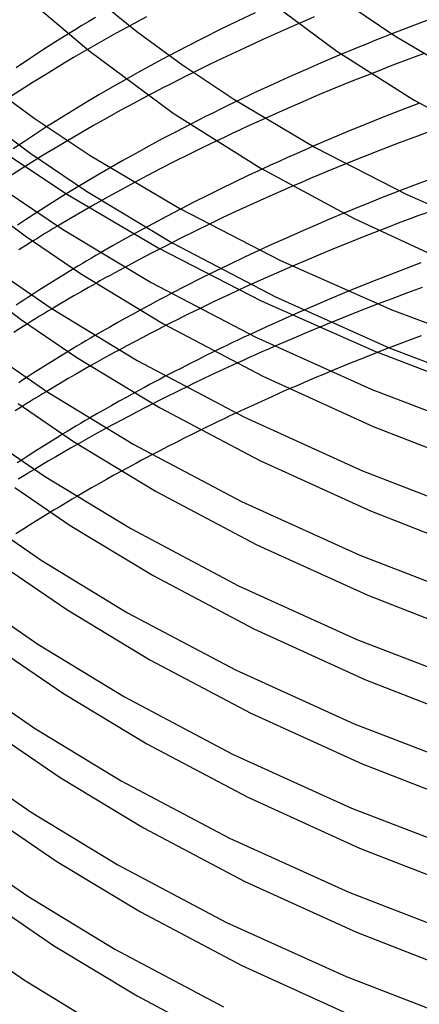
# Model space of a CAD drawing. Header units: millimetres. Extents: x -200 to 200, y -101 to 238.
# Tile 15 of 65: x -147 to -112, y 16 to 103. Entities that reach past the tile are written whole.
import ezdxf

# ---------------------------------------------------------------- set-up
doc = ezdxf.new("R2010")
doc.units = ezdxf.units.MM
doc.layers.add('HIDDEN', color=7, linetype='Continuous')
doc.layers.add('THICK', color=7, linetype='Continuous')

msp = doc.modelspace()

# ---------------------------------------------------------------- linework, layer by layer
at = {"layer": 'HIDDEN'}
for p, q in [((-140.317, 103.669), (-140.923, 103.308)), ((-120.851, 103.717), (-121.567, 103.411)), ((-142.123, 102.579), (-142.718, 102.213)), ((-141.525, 102.944), (-142.123, 102.579)), ((-140.923, 103.308), (-141.525, 102.944)), ((-137.907, 102.576), (-138.535, 102.229)), ((-137.271, 102.923), (-137.907, 102.576)), ((-121.567, 103.411), (-122.282, 103.103)), ((-139.16, 101.88), (-139.783, 101.529)), ((-138.535, 102.229), (-139.16, 101.88)), ((-114.712, 101.915), (-115.471, 101.612)), ((-113.946, 102.218), (-114.712, 101.915)), ((-140.403, 101.176), (-141.02, 100.82)), ((-139.783, 101.529), (-140.403, 101.176)), ((-116.968, 101.004), (-117.706, 100.699)), ((-116.223, 101.308), (-116.968, 101.004)), ((-115.471, 101.612), (-116.223, 101.308)), ((-134.413, 99.92), (-135.072, 99.566)), ((-133.746, 100.275), (-134.413, 99.92)), ((-117.706, 100.699), (-118.444, 100.391)), ((-111.888, 100.165), (-112.68, 99.867)), ((-111.091, 100.46), (-111.888, 100.165)), ((-135.721, 99.213), (-136.36, 98.861)), ((-135.072, 99.566), (-135.721, 99.213)), ((-114.254, 99.266), (-115.034, 98.964)), ((-113.47, 99.567), (-114.254, 99.266)), ((-112.68, 99.867), (-113.47, 99.567)), ((-136.992, 98.51), (-137.621, 98.156)), ((-136.36, 98.861), (-136.992, 98.51)), ((-132.292, 98.434), (-132.971, 98.091)), ((-131.611, 98.774), (-132.292, 98.434)), ((-115.034, 98.964), (-115.808, 98.661)), ((-134.315, 97.403), (-134.979, 97.058)), ((-133.645, 97.748), (-134.315, 97.403)), ((-132.971, 98.091), (-133.645, 97.748)), ((-134.979, 97.058), (-135.637, 96.712)), ((-129.129, 95.539), (-129.826, 95.194)), ((-128.43, 95.881), (-129.129, 95.539)), ((-127.729, 96.22), (-128.43, 95.881)), ((-150.696, 95.023), (-146.155, 91.617)), ((-130.52, 94.848), (-131.21, 94.499)), ((-129.826, 95.194), (-130.52, 94.848)), ((-125.228, 94.69), (-125.973, 94.352)), ((-144.66, 93.932), (-145.644, 93.296)), ((-131.21, 94.499), (-131.896, 94.149)), ((-126.712, 94.014), (-127.444, 93.676)), ((-125.973, 94.352), (-126.712, 94.014)), ((-145.644, 93.296), (-146.644, 92.638)), ((-128.882, 93), (-129.589, 92.663)), ((-128.167, 93.338), (-128.882, 93)), ((-127.444, 93.676), (-128.167, 93.338)), ((-146.644, 92.638), (-147.65, 91.964)), ((-143.9, 92.048), (-144.965, 91.4)), ((-142.819, 92.694), (-143.9, 92.048)), ((-120.947, 92.209), (-121.715, 91.874)), ((-146.155, 91.617), (-141.122, 88.202)), ((-144.965, 91.4), (-146.011, 90.751)), ((-123.238, 91.199), (-123.991, 90.859)), ((-122.479, 91.537), (-123.238, 91.199)), ((-121.715, 91.874), (-122.479, 91.537)), ((-146.011, 90.751), (-147.037, 90.103)), ((-139.022, 90.281), (-140.135, 89.634)), ((-124.738, 90.52), (-125.477, 90.179)), ((-123.991, 90.859), (-124.738, 90.52)), ((-118.846, 90.32), (-119.638, 89.993)), ((-118.046, 90.645), (-118.846, 90.32)), ((-147.037, 90.103), (-148.054, 89.448)), ((-140.135, 89.634), (-141.236, 88.983)), ((-120.428, 89.663), (-121.218, 89.33)), ((-119.638, 89.993), (-120.428, 89.663)), ((-141.236, 88.983), (-142.325, 88.326)), ((-136.853, 88.978), (-138.036, 88.339)), ((-122.005, 88.995), (-122.789, 88.657)), ((-121.218, 89.33), (-122.005, 88.995)), ((-143.402, 87.664), (-144.466, 86.997)), ((-142.325, 88.326), (-143.402, 87.664)), ((-141.122, 88.202), (-133.44, 83.579)), ((-139.189, 87.704), (-140.331, 87.062)), ((-138.036, 88.339), (-139.189, 87.704)), ((-114.114, 87.906), (-114.956, 87.574)), ((-113.266, 88.236), (-114.114, 87.906)), ((-144.466, 86.997), (-145.529, 86.317)), ((-140.331, 87.062), (-141.464, 86.414)), ((-116.615, 86.909), (-117.432, 86.576)), ((-115.79, 87.242), (-116.615, 86.909)), ((-114.956, 87.574), (-115.79, 87.242)), ((-141.464, 86.414), (-142.586, 85.761)), ((-133.997, 85.966), (-135.222, 85.314)), ((-132.747, 86.619), (-133.997, 85.966)), ((-117.432, 86.576), (-118.241, 86.242)), ((-111.638, 86.002), (-112.514, 85.676)), ((-110.759, 86.325), (-111.638, 86.002)), ((-142.586, 85.761), (-143.695, 85.103)), ((-135.222, 85.314), (-136.417, 84.665)), ((-130.222, 85.257), (-131.503, 84.632)), ((-114.252, 85.018), (-115.113, 84.686)), ((-113.385, 85.348), (-114.252, 85.018)), ((-112.514, 85.676), (-113.385, 85.348)), ((-136.417, 84.665), (-137.583, 84.02)), ((-131.503, 84.632), (-132.778, 83.999)), ((-146.521, 83.371), (-147.128, 82.987)), ((-145.907, 83.754), (-146.521, 83.371)), ((-138.734, 83.369), (-139.874, 82.714)), ((-137.583, 84.02), (-138.734, 83.369)), ((-134.041, 83.359), (-135.288, 82.716)), ((-132.778, 83.999), (-134.041, 83.359)), ((-133.44, 83.579), (-124.31, 78.811)), ((-135.288, 82.716), (-136.514, 82.072)), ((-125.721, 82.961), (-127.074, 82.328)), ((-136.514, 82.072), (-137.715, 81.429)), ((-128.398, 81.696), (-129.714, 81.055)), ((-127.074, 82.328), (-128.398, 81.696)), ((-122.781, 81.547), (-124.216, 80.92)), ((-142.907, 80.905), (-143.53, 80.522)), ((-142.28, 81.287), (-142.907, 80.905)), ((-129.714, 81.055), (-131.022, 80.405)), ((-124.216, 80.92), (-125.635, 80.289)), ((-144.15, 80.136), (-144.765, 79.749)), ((-143.53, 80.522), (-144.15, 80.136)), ((-140.291, 80.007), (-140.948, 79.635)), ((-131.022, 80.405), (-132.317, 79.748)), ((-125.635, 80.289), (-127.033, 79.654)), ((-145.378, 79.359), (-145.999, 78.958)), ((-144.765, 79.749), (-145.378, 79.359)), ((-142.251, 78.884), (-142.897, 78.506)), ((-141.601, 79.26), (-142.251, 78.884)), ((-140.948, 79.635), (-141.601, 79.26)), ((-132.317, 79.748), (-133.593, 79.088)), ((-128.407, 79.018), (-129.75, 78.383)), ((-127.033, 79.654), (-128.407, 79.018)), ((-117.816, 79.3), (-119.308, 78.679)), ((-143.538, 78.127), (-144.175, 77.747)), ((-142.897, 78.506), (-143.538, 78.127)), ((-129.75, 78.383), (-131.076, 77.743)), ((-124.31, 78.811), (-114.205, 74.275)), ((-120.793, 78.048), (-122.266, 77.408)), ((-119.308, 78.679), (-120.793, 78.048)), ((-115.174, 78.17), (-116.76, 77.554)), ((-137.035, 77.243), (-137.71, 76.869)), ((-136.353, 77.617), (-137.035, 77.243)), ((-122.266, 77.408), (-123.723, 76.762)), ((-116.76, 77.554), (-118.323, 76.935)), ((-146.376, 76.4), (-146.988, 76.017)), ((-138.38, 76.493), (-139.045, 76.115)), ((-137.71, 76.869), (-138.38, 76.493)), ((-134.032, 76.27), (-134.747, 75.905)), ((-123.723, 76.762), (-125.159, 76.113)), ((-119.857, 76.314), (-121.369, 75.689)), ((-118.323, 76.935), (-119.857, 76.314)), ((-146.988, 76.017), (-147.593, 75.634)), ((-139.707, 75.736), (-140.364, 75.355)), ((-139.045, 76.115), (-139.707, 75.736)), ((-135.455, 75.538), (-136.157, 75.171)), ((-134.747, 75.905), (-135.455, 75.538)), ((-125.159, 76.113), (-126.568, 75.462)), ((-121.369, 75.689), (-122.875, 75.052)), ((-136.852, 74.804), (-137.539, 74.438)), ((-136.157, 75.171), (-136.852, 74.804)), ((-122.875, 75.052), (-124.371, 74.406)), ((-113.013, 74.713), (-114.658, 74.081)), ((-111.348, 75.338), (-113.013, 74.713)), ((-142.758, 73.931), (-143.383, 73.549)), ((-137.539, 74.438), (-138.216, 74.073)), ((-129.757, 73.935), (-130.493, 73.572)), ((-114.658, 74.081), (-116.28, 73.444)), ((-114.205, 74.275), (-103.153, 70.036)), ((-144.62, 72.781), (-145.233, 72.394)), ((-144.004, 73.166), (-144.62, 72.781)), ((-143.383, 73.549), (-144.004, 73.166)), ((-131.954, 72.839), (-132.678, 72.471)), ((-131.226, 73.207), (-131.954, 72.839)), ((-130.493, 73.572), (-131.226, 73.207)), ((-127.75, 72.896), (-128.527, 72.539)), ((-117.873, 72.803), (-119.436, 72.161)), ((-116.28, 73.444), (-117.873, 72.803)), ((-145.847, 72.002), (-146.469, 71.599)), ((-145.233, 72.394), (-145.847, 72.002)), ((-142.088, 71.905), (-142.736, 71.528)), ((-141.436, 72.28), (-142.088, 71.905)), ((-140.78, 72.652), (-141.436, 72.28)), ((-133.396, 72.101), (-134.107, 71.73)), ((-132.678, 72.471), (-133.396, 72.101)), ((-129.295, 72.182), (-130.054, 71.826)), ((-128.527, 72.539), (-129.295, 72.182)), ((-143.38, 71.15), (-144.02, 70.771)), ((-142.736, 71.528), (-143.38, 71.15)), ((-131.547, 71.112), (-132.29, 70.75)), ((-130.803, 71.469), (-131.547, 71.112)), ((-130.054, 71.826), (-130.803, 71.469)), ((-144.02, 70.771), (-144.654, 70.391)), ((-136.852, 70.261), (-137.531, 69.887)), ((-123.891, 70.247), (-124.692, 69.89)), ((-123.084, 70.603), (-123.891, 70.247)), ((-138.204, 69.512), (-138.873, 69.136)), ((-137.531, 69.887), (-138.204, 69.512)), ((-135.202, 69.295), (-135.913, 68.93)), ((-125.486, 69.532), (-126.273, 69.173)), ((-124.692, 69.89), (-125.486, 69.532)), ((-146.845, 69.046), (-147.455, 68.663)), ((-140.198, 68.378), (-140.854, 67.996)), ((-139.538, 68.758), (-140.198, 68.378)), ((-138.873, 69.136), (-139.538, 68.758)), ((-136.618, 68.564), (-137.317, 68.198)), ((-135.913, 68.93), (-136.618, 68.564)), ((-127.052, 68.814), (-127.822, 68.455)), ((-126.273, 69.173), (-127.052, 68.814)), ((-138.009, 67.832), (-138.692, 67.466)), ((-137.317, 68.198), (-138.009, 67.832)), ((-138.692, 67.466), (-139.366, 67.102)), ((-130.968, 66.943), (-131.7, 66.581)), ((-144.476, 65.81), (-145.09, 65.425)), ((-143.858, 66.193), (-144.476, 65.81)), ((-143.236, 66.574), (-143.858, 66.193)), ((-133.153, 65.849), (-133.872, 65.482)), ((-132.429, 66.216), (-133.153, 65.849)), ((-131.7, 66.581), (-132.429, 66.216)), ((-145.7, 65.039), (-146.315, 64.645)), ((-145.09, 65.425), (-145.7, 65.039)), ((-143.196, 64.954), (-143.841, 64.579)), ((-142.547, 65.327), (-143.196, 64.954)), ((-141.895, 65.699), (-142.547, 65.327)), ((-134.585, 65.113), (-135.291, 64.744)), ((-133.872, 65.482), (-134.585, 65.113)), ((-146.315, 64.645), (-146.938, 64.24)), ((-144.483, 64.203), (-145.12, 63.824)), ((-143.841, 64.579), (-144.483, 64.203)), ((-145.12, 63.824), (-145.754, 63.444)), ((-137.999, 63.291), (-138.675, 62.918)), ((-139.346, 62.544), (-140.012, 62.168)), ((-138.675, 62.918), (-139.346, 62.544)), ((-141.332, 61.411), (-141.986, 61.031)), ((-140.674, 61.791), (-141.332, 61.411)), ((-140.012, 62.168), (-140.674, 61.791)), ((-144.33, 59.63), (-144.95, 59.249)), ((-145.567, 58.868), (-146.179, 58.484)), ((-144.95, 59.249), (-145.567, 58.868)), ((-146.787, 58.099), (-147.4, 57.706)), ((-146.179, 58.484), (-146.787, 58.099))]:
    msp.add_line(p, q, dxfattribs=at)
at = {"layer": 'THICK'}
for p, q in [((-140.33, 105.422), (-136.642, 102.434)), ((-125.512, 105.628), (-118.841, 100.661)), ((-145.117, 104.302), (-140.905, 100.727)), ((-117.69, 104.723), (-113.678, 102.047)), ((-135.787, 103.721), (-137.271, 102.923)), ((-126.118, 104.089), (-127.676, 103.346)), ((-110.682, 103.472), (-112.325, 102.848)), ((-129.221, 102.592), (-130.753, 101.825)), ((-127.676, 103.346), (-129.221, 102.592)), ((-122.282, 103.103), (-123.904, 102.391)), ((-112.325, 102.848), (-113.946, 102.218)), ((-142.718, 102.213), (-143.868, 101.493)), ((-136.642, 102.434), (-132.545, 99.422)), ((-130.753, 101.825), (-132.264, 101.052)), ((-125.504, 101.674), (-127.074, 100.953)), ((-123.904, 102.391), (-125.504, 101.674)), ((-113.678, 102.047), (-107.242, 98.236)), ((-143.868, 101.493), (-145.019, 100.757)), ((-141.02, 100.82), (-142.261, 100.096)), ((-132.264, 101.052), (-133.746, 100.275)), ((-127.074, 100.953), (-128.609, 100.233)), ((-146.193, 99.987), (-147.377, 99.194)), ((-145.019, 100.757), (-146.193, 99.987)), ((-142.261, 100.096), (-143.484, 99.366)), ((-140.905, 100.727), (-133.406, 95.162)), ((-128.609, 100.233), (-130.113, 99.51)), ((-118.444, 100.391), (-120.046, 99.711)), ((-118.841, 100.661), (-111.968, 96.321)), ((-143.484, 99.366), (-144.687, 98.634)), ((-132.545, 99.422), (-128.022, 96.405)), ((-130.113, 99.51), (-131.611, 98.774)), ((-120.046, 99.711), (-121.634, 99.021)), ((-144.687, 98.634), (-145.867, 97.902)), ((-137.621, 98.156), (-138.83, 97.467)), ((-123.203, 98.324), (-124.746, 97.623)), ((-121.634, 99.021), (-123.203, 98.324)), ((-115.808, 98.661), (-117.427, 98.016)), ((-150.281, 98.017), (-145.771, 94.702)), ((-145.867, 97.902), (-147.022, 97.169)), ((-138.83, 97.467), (-140.024, 96.771)), ((-124.746, 97.623), (-126.256, 96.921)), ((-119.014, 97.369), (-120.584, 96.714)), ((-117.427, 98.016), (-119.014, 97.369)), ((-147.022, 97.169), (-148.17, 96.425)), ((-140.024, 96.771), (-141.204, 96.07)), ((-135.637, 96.712), (-136.888, 96.046)), ((-128.022, 96.405), (-120.768, 92.11)), ((-126.256, 96.921), (-127.729, 96.22)), ((-120.584, 96.714), (-122.147, 96.048)), ((-141.204, 96.07), (-142.37, 95.363)), ((-136.888, 96.046), (-138.109, 95.382)), ((-122.147, 96.048), (-123.697, 95.372)), ((-111.488, 96.041), (-113.123, 95.415)), ((-111.968, 96.321), (-104.535, 92.288)), ((-145.771, 94.702), (-140.794, 91.381)), ((-143.522, 94.651), (-144.66, 93.932)), ((-142.37, 95.363), (-143.522, 94.651)), ((-139.302, 94.721), (-140.486, 94.052)), ((-138.109, 95.382), (-139.302, 94.721)), ((-133.406, 95.162), (-125.679, 90.297)), ((-123.697, 95.372), (-125.228, 94.69)), ((-114.736, 94.784), (-116.32, 94.149)), ((-113.123, 95.415), (-114.736, 94.784)), ((-140.486, 94.052), (-141.659, 93.376)), ((-131.896, 94.149), (-133.145, 93.503)), ((-116.32, 94.149), (-117.873, 93.513)), ((-141.659, 93.376), (-142.819, 92.694)), ((-133.145, 93.503), (-134.372, 92.856)), ((-117.873, 93.513), (-119.414, 92.866)), ((-111.675, 93.116), (-113.298, 92.507)), ((-110.039, 93.717), (-111.675, 93.116)), ((-135.571, 92.211), (-136.738, 91.57)), ((-134.372, 92.856), (-135.571, 92.211)), ((-130.826, 92.063), (-132.058, 91.455)), ((-129.589, 92.663), (-130.826, 92.063)), ((-119.414, 92.866), (-120.947, 92.209)), ((-120.768, 92.11), (-112.624, 87.927)), ((-113.298, 92.507), (-114.904, 91.891)), ((-148.066, 91.425), (-142.94, 88.006)), ((-140.794, 91.381), (-132.811, 86.655)), ((-136.738, 91.57), (-137.886, 90.928)), ((-132.058, 91.455), (-133.281, 90.84)), ((-116.489, 91.27), (-118.046, 90.645)), ((-114.904, 91.891), (-116.489, 91.27)), ((-137.886, 90.928), (-139.022, 90.281)), ((-133.281, 90.84), (-134.49, 90.221)), ((-125.679, 90.297), (-117.295, 85.763)), ((-135.683, 89.599), (-136.853, 88.978)), ((-134.49, 90.221), (-135.683, 89.599)), ((-126.724, 89.597), (-127.946, 89.015)), ((-125.477, 90.179), (-126.724, 89.597)), ((-110.106, 89.432), (-111.694, 88.837)), ((-127.946, 89.015), (-129.159, 88.426)), ((-122.789, 88.657), (-124.071, 88.096)), ((-111.694, 88.837), (-113.266, 88.236)), ((-148.433, 88.329), (-143.26, 84.821)), ((-142.94, 88.006), (-134.744, 83.153)), ((-130.366, 87.829), (-131.563, 87.226)), ((-129.159, 88.426), (-130.366, 87.829)), ((-124.071, 88.096), (-125.339, 87.531)), ((-112.624, 87.927), (-103.623, 83.934)), ((-151.03, 87.575), (-146.583, 84.235)), ((-131.563, 87.226), (-132.747, 86.619)), ((-126.591, 86.963), (-127.824, 86.394)), ((-125.339, 87.531), (-126.591, 86.963)), ((-145.868, 86.097), (-146.21, 85.874)), ((-145.529, 86.317), (-145.868, 86.097)), ((-132.811, 86.655), (-123.852, 82.054)), ((-127.824, 86.394), (-129.034, 85.826)), ((-118.241, 86.242), (-119.513, 85.709)), ((-146.897, 85.421), (-147.241, 85.192)), ((-146.553, 85.649), (-146.897, 85.421)), ((-146.21, 85.874), (-146.553, 85.649)), ((-143.695, 85.103), (-144.069, 84.879)), ((-129.034, 85.826), (-130.222, 85.257)), ((-120.779, 85.168), (-122.035, 84.621)), ((-119.513, 85.709), (-120.779, 85.168)), ((-117.295, 85.763), (-107.936, 81.411)), ((-146.583, 84.235), (-141.664, 80.885)), ((-145.178, 84.204), (-145.544, 83.979)), ((-144.81, 84.429), (-145.178, 84.204)), ((-144.44, 84.654), (-144.81, 84.429)), ((-144.069, 84.879), (-144.44, 84.654)), ((-143.26, 84.821), (-135.377, 80.079)), ((-122.035, 84.621), (-123.28, 84.07)), ((-116.43, 84.171), (-117.729, 83.653)), ((-115.113, 84.686), (-116.43, 84.171)), ((-145.544, 83.979), (-145.907, 83.754)), ((-124.51, 83.516), (-125.721, 82.961)), ((-123.28, 84.07), (-124.51, 83.516)), ((-117.729, 83.653), (-119.008, 83.134)), ((-140.279, 82.478), (-140.682, 82.241)), ((-139.874, 82.714), (-140.279, 82.478)), ((-134.744, 83.153), (-125.576, 78.445)), ((-120.27, 82.613), (-121.529, 82.083)), ((-119.008, 83.134), (-120.27, 82.613)), ((-141.883, 81.527), (-142.28, 81.287)), ((-141.484, 81.765), (-141.883, 81.527)), ((-141.084, 82.004), (-141.484, 81.765)), ((-140.682, 82.241), (-141.084, 82.004)), ((-123.852, 82.054), (-113.95, 77.661)), ((-121.529, 82.083), (-122.781, 81.547)), ((-111.367, 81.834), (-112.688, 81.333)), ((-149.494, 81.402), (-144.247, 77.794)), ((-141.664, 80.885), (-134.338, 76.445)), ((-139.015, 80.719), (-139.441, 80.483)), ((-138.586, 80.955), (-139.015, 80.719)), ((-138.153, 81.191), (-138.586, 80.955)), ((-137.715, 81.429), (-138.153, 81.191)), ((-113.996, 80.829), (-115.289, 80.321)), ((-112.688, 81.333), (-113.996, 80.829)), ((-151.345, 80.112), (-146.89, 76.766)), ((-139.867, 80.245), (-140.291, 80.007)), ((-139.441, 80.483), (-139.867, 80.245)), ((-135.377, 80.079), (-126.06, 75.214)), ((-116.563, 79.811), (-117.816, 79.3)), ((-115.289, 80.321), (-116.563, 79.811)), ((-145.999, 78.958), (-146.338, 78.738)), ((-133.593, 79.088), (-134.063, 78.843)), ((-112.572, 79.15), (-113.878, 78.662)), ((-111.259, 79.633), (-112.572, 79.15)), ((-147.019, 78.29), (-147.361, 78.063)), ((-146.678, 78.515), (-147.019, 78.29)), ((-146.338, 78.738), (-146.678, 78.515)), ((-135.449, 78.106), (-135.903, 77.861)), ((-134.991, 78.351), (-135.449, 78.106)), ((-134.529, 78.597), (-134.991, 78.351)), ((-134.063, 78.843), (-134.529, 78.597)), ((-125.576, 78.445), (-115.472, 73.962)), ((-113.878, 78.662), (-115.174, 78.17)), ((-144.917, 77.298), (-145.285, 77.074)), ((-144.547, 77.523), (-144.917, 77.298)), ((-144.175, 77.747), (-144.547, 77.523)), ((-144.247, 77.794), (-136.612, 73.138)), ((-135.903, 77.861), (-136.353, 77.617)), ((-132.067, 77.257), (-132.561, 77.011)), ((-131.572, 77.5), (-132.067, 77.257)), ((-131.076, 77.743), (-131.572, 77.5)), ((-113.95, 77.661), (-103.157, 73.552)), ((-146.89, 76.766), (-141.962, 73.41)), ((-146.015, 76.625), (-146.376, 76.4)), ((-145.651, 76.849), (-146.015, 76.625)), ((-145.285, 77.074), (-145.651, 76.849)), ((-134.338, 76.445), (-125.422, 71.73)), ((-133.544, 76.518), (-134.032, 76.27)), ((-133.053, 76.765), (-133.544, 76.518)), ((-132.561, 77.011), (-133.053, 76.765)), ((-126.568, 75.462), (-127.109, 75.208)), ((-141.568, 74.646), (-141.966, 74.408)), ((-141.169, 74.883), (-141.568, 74.646)), ((-140.767, 75.119), (-141.169, 74.883)), ((-140.364, 75.355), (-140.767, 75.119)), ((-128.174, 74.702), (-128.703, 74.449)), ((-127.644, 74.955), (-128.174, 74.702)), ((-127.109, 75.208), (-127.644, 74.955)), ((-126.06, 75.214), (-115.782, 70.599)), ((-149.803, 73.935), (-144.546, 70.32)), ((-142.363, 74.17), (-142.758, 73.931)), ((-141.966, 74.408), (-142.363, 74.17)), ((-138.651, 73.836), (-139.081, 73.6)), ((-138.216, 74.073), (-138.651, 73.836)), ((-129.23, 74.193), (-129.757, 73.935)), ((-128.703, 74.449), (-129.23, 74.193)), ((-126.074, 73.654), (-126.636, 73.402)), ((-125.509, 73.905), (-126.074, 73.654)), ((-124.941, 74.156), (-125.509, 73.905)), ((-124.371, 74.406), (-124.941, 74.156)), ((-115.472, 73.962), (-104.484, 69.779)), ((-141.962, 73.41), (-134.621, 68.961)), ((-140.357, 72.891), (-140.78, 72.652)), ((-139.933, 73.128), (-140.357, 72.891)), ((-139.508, 73.365), (-139.933, 73.128)), ((-139.081, 73.6), (-139.508, 73.365)), ((-136.612, 73.138), (-127.069, 68.083)), ((-127.195, 73.149), (-127.75, 72.896)), ((-126.636, 73.402), (-127.195, 73.149)), ((-120.048, 71.905), (-120.659, 71.648)), ((-119.436, 72.161), (-120.048, 71.905)), ((-146.806, 71.379), (-147.145, 71.156)), ((-146.469, 71.599), (-146.806, 71.379)), ((-135.498, 70.994), (-135.954, 70.749)), ((-135.038, 71.239), (-135.498, 70.994)), ((-134.574, 71.484), (-135.038, 71.239)), ((-134.107, 71.73), (-134.574, 71.484)), ((-125.422, 71.73), (-115.606, 67.257)), ((-121.875, 71.128), (-122.481, 70.866)), ((-121.268, 71.389), (-121.875, 71.128)), ((-120.659, 71.648), (-121.268, 71.389)), ((-145.025, 70.167), (-145.393, 69.943)), ((-144.654, 70.391), (-145.025, 70.167)), ((-144.546, 70.32), (-136.896, 65.654)), ((-136.405, 70.504), (-136.852, 70.261)), ((-135.954, 70.749), (-136.405, 70.504)), ((-133.266, 70.269), (-133.753, 70.027)), ((-132.779, 70.51), (-133.266, 70.269)), ((-132.29, 70.75), (-132.779, 70.51)), ((-122.481, 70.866), (-123.084, 70.603)), ((-115.782, 70.599), (-104.568, 66.294)), ((-147.197, 69.297), (-142.259, 65.935)), ((-146.486, 69.27), (-146.845, 69.046)), ((-146.124, 69.494), (-146.486, 69.27)), ((-145.76, 69.719), (-146.124, 69.494)), ((-145.393, 69.943), (-145.76, 69.719)), ((-134.721, 69.539), (-135.202, 69.295)), ((-134.238, 69.784), (-134.721, 69.539)), ((-133.753, 70.027), (-134.238, 69.784)), ((-134.621, 68.961), (-125.688, 64.237)), ((-127.822, 68.455), (-128.354, 68.205)), ((-141.654, 67.525), (-142.052, 67.288)), ((-141.255, 67.761), (-141.654, 67.525)), ((-140.854, 67.996), (-141.255, 67.761)), ((-129.404, 67.704), (-129.926, 67.452)), ((-128.881, 67.954), (-129.404, 67.704)), ((-128.354, 68.205), (-128.881, 67.954)), ((-127.069, 68.083), (-116.571, 63.323)), ((-142.843, 66.813), (-143.236, 66.574)), ((-142.448, 67.051), (-142.843, 66.813)), ((-142.052, 67.288), (-142.448, 67.051)), ((-140.219, 66.635), (-140.64, 66.402)), ((-139.795, 66.868), (-140.219, 66.635)), ((-139.366, 67.102), (-139.795, 66.868)), ((-130.448, 67.198), (-130.968, 66.943)), ((-129.926, 67.452), (-130.448, 67.198)), ((-115.606, 67.257), (-104.873, 63.059)), ((-150.112, 66.467), (-144.845, 62.845)), ((-142.259, 65.935), (-134.905, 61.477)), ((-141.478, 65.934), (-141.895, 65.699)), ((-141.06, 66.168), (-141.478, 65.934)), ((-140.64, 66.402), (-141.06, 66.168)), ((-136.896, 65.654), (-127.334, 60.589)), ((-146.938, 64.24), (-147.274, 64.02)), ((-136.664, 64.015), (-137.113, 63.773)), ((-136.21, 64.258), (-136.664, 64.015)), ((-135.753, 64.501), (-136.21, 64.258)), ((-135.291, 64.744), (-135.753, 64.501)), ((-125.688, 64.237), (-115.854, 59.755)), ((-146.117, 63.225), (-146.478, 63.005)), ((-145.754, 63.444), (-146.117, 63.225)), ((-137.559, 63.532), (-137.999, 63.291)), ((-137.113, 63.773), (-137.559, 63.532)), ((-116.571, 63.323), (-105.084, 58.886)), ((-146.838, 62.784), (-147.197, 62.564)), ((-146.478, 63.005), (-146.838, 62.784)), ((-144.845, 62.845), (-137.18, 58.171)), ((-147.504, 61.828), (-142.556, 58.459)), ((-134.905, 61.477), (-125.955, 56.744)), ((-142.774, 60.566), (-143.165, 60.333)), ((-142.381, 60.799), (-142.774, 60.566)), ((-141.986, 61.031), (-142.381, 60.799)), ((-127.334, 60.589), (-116.814, 55.819)), ((-143.943, 59.865), (-144.33, 59.63)), ((-143.555, 60.099), (-143.943, 59.865)), ((-143.165, 60.333), (-143.555, 60.099)), ((-115.854, 59.755), (-105.101, 55.549)), ((-150.422, 59), (-145.144, 55.371)), ((-142.556, 58.459), (-135.189, 53.993)), ((-137.18, 58.171), (-127.598, 53.095)), ((-125.955, 56.744), (-116.102, 52.253)), ((-145.144, 55.371), (-137.464, 50.687)), ((-116.814, 55.819), (-105.303, 51.372)), ((-147.811, 54.359), (-142.854, 50.984)), ((-135.189, 53.993), (-126.222, 49.251)), ((-127.598, 53.095), (-117.057, 48.315)), ((-116.102, 52.253), (-105.329, 48.039)), ((-150.731, 51.533), (-145.442, 47.896)), ((-142.854, 50.984), (-135.473, 46.51)), ((-137.464, 50.687), (-127.863, 45.601)), ((-126.222, 49.251), (-116.351, 44.751)), ((-117.057, 48.315), (-105.523, 43.859)), ((-145.442, 47.896), (-137.748, 43.203)), ((-148.118, 46.89), (-143.152, 43.509)), ((-135.473, 46.51), (-126.489, 41.759)), ((-127.863, 45.601), (-117.3, 40.811)), ((-116.351, 44.751), (-105.558, 40.529)), ((-151.041, 44.066), (-145.741, 40.422)), ((-143.152, 43.509), (-135.757, 39.026)), ((-137.748, 43.203), (-128.127, 38.107)), ((-126.489, 41.759), (-116.6, 37.25)), ((-145.741, 40.422), (-138.032, 35.72)), ((-117.3, 40.811), (-105.743, 36.346)), ((-148.425, 39.422), (-143.449, 36.033)), ((-135.757, 39.026), (-126.756, 34.266)), ((-128.127, 38.107), (-117.544, 33.307)), ((-116.6, 37.25), (-105.786, 33.019)), ((-151.35, 36.599), (-146.04, 32.947)), ((-143.449, 36.033), (-136.042, 31.543)), ((-138.032, 35.72), (-128.392, 30.613)), ((-126.756, 34.266), (-116.848, 29.748)), ((-117.544, 33.307), (-105.963, 28.833)), ((-146.04, 32.947), (-138.316, 28.236)), ((-148.732, 31.953), (-143.747, 28.558)), ((-136.042, 31.543), (-127.023, 26.773)), ((-128.392, 30.613), (-117.787, 25.803)), ((-151.659, 29.131), (-146.339, 25.473)), ((-116.848, 29.748), (-106.015, 25.509)), ((-143.747, 28.558), (-136.326, 24.059)), ((-138.316, 28.236), (-128.656, 23.118)), ((-127.023, 26.773), (-117.097, 22.247)), ((-146.339, 25.473), (-138.6, 20.752)), ((-117.787, 25.803), (-106.183, 21.32)), ((-149.04, 24.484), (-144.045, 21.083)), ((-136.326, 24.059), (-127.291, 19.28)), ((-128.656, 23.118), (-118.03, 18.299)), ((-117.097, 22.247), (-106.244, 17.999)), ((-151.969, 21.664), (-146.638, 17.998)), ((-144.045, 21.083), (-136.611, 16.576)), ((-138.6, 20.752), (-128.921, 15.624)), ((-127.291, 19.28), (-117.347, 14.745)), ((-146.638, 17.998), (-138.884, 13.269)), ((-118.03, 18.299), (-106.403, 13.807)), ((-136.611, 16.576), (-127.559, 11.788))]:
    msp.add_line(p, q, dxfattribs=at)

doc.saveas('drawing.dxf')
